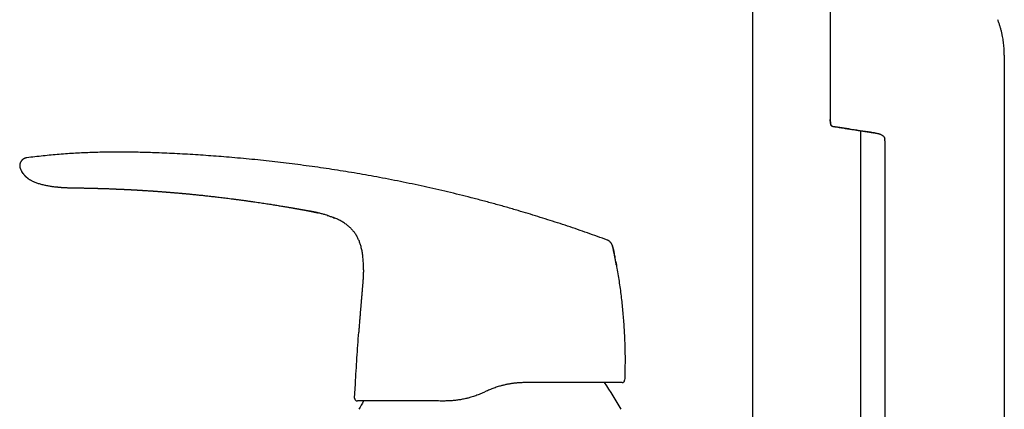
# Model space of a CAD drawing. Header units: millimetres. Extents: x 8 to 958, y 12 to 1032.
# Tile 18 of 27: x 133 to 315, y 809 to 881. Entities that reach past the tile are written whole.
import ezdxf

# ---------------------------------------------------------------- set-up
doc = ezdxf.new("R2010")
doc.units = ezdxf.units.MM

msp = doc.modelspace()

# ---------------------------------------------------------------- linework, layer by layer
at = {"color": 7, "linetype": 'Continuous', "lineweight": 30}
for p, q in [((268.39, 903.77), (268.39, 791.77)), ((282.73, 895.83), (282.73, 862.39)), ((314.95, 874.29), (314.95, 861.63)), ((282.73, 862.39), (282.81, 861.63)), ((282.81, 861.63), (282.73, 862.38)), ((282.81, 861.63), (282.82, 861.53)), ((288.39, 791.77), (288.39, 860.28)), ((290.92, 859.9), (290.73, 859.93)), ((290.92, 859.9), (290.97, 859.89)), ((290.92, 859.9), (290.97, 859.89)), ((314.95, 861.63), (314.95, 742.23)), ((291.47, 859.8), (291.66, 859.76)), ((292.81, 858.79), (292.82, 858.74)), ((292.83, 858.45), (292.83, 769.33)), ((142.62, 849.73), (142.63, 849.73)), ((184.96, 845.71), (184.96, 845.71)), ((190.92, 844.2), (191.08, 844.13)), ((193.23, 842.93), (193.3, 842.88)), ((195.07, 840.93), (195.09, 840.89)), ((242.5, 838.83), (242.47, 838.97)), ((196.37, 834.55), (196.37, 834.55)), ((195.51, 823.01), (195.51, 823.01)), ((194.75, 810.83), (194.9, 813.49)), ((244.71, 814.18), (244.71, 814.17)), ((219.11, 812.1), (218.65, 811.89))]:
    msp.add_line(p, q, dxfattribs=at)
at = {"color": 7, "linetype": 'Continuous', "lineweight": 30, "flags": 128}
msp.add_lwpolyline([(142.64, 849.73), (142.64, 849.73), (142.64, 849.73), (142.63, 849.73), (142.63, 849.73), (142.63, 849.73), (142.63, 849.73), (142.63, 849.73), (142.63, 849.73), (142.63, 849.73), (142.63, 849.73), (142.63, 849.73), (142.63, 849.73), (142.63, 849.73), (142.63, 849.73)], dxfattribs=at)
at = {"color": 7, "linetype": 'Continuous', "lineweight": 30}
for centre, start, end in [((200.15, 784.82), 28.6049, 35.2707), ((239.43, 784.82), 149.3668, 151.3951)]:
    msp.add_arc(centre, 50, start, end, dxfattribs=at)
for points, knots in [([(314.95, 874.29), (314.95, 874.47), (314.95, 874.83), (314.92, 875.36), (314.88, 875.9), (314.83, 876.43), (314.76, 876.96), (314.67, 877.49), (314.57, 878.03), (314.44, 878.59), (314.29, 879.16), (314.13, 879.72), (313.94, 880.28), (313.81, 880.65), (313.74, 880.83)], [0, 0, 0, 0, 0.08, 0.160001, 0.240001, 0.320002, 0.400002, 0.480002, 0.560001, 0.648001, 0.736, 0.824, 0.912, 1, 1, 1, 1]), ([(282.82, 861.54), (282.82, 861.51), (282.83, 861.46), (282.86, 861.37), (282.9, 861.3), (282.96, 861.23), (283.03, 861.18), (283.09, 861.14), (283.16, 861.11), (283.21, 861.1), (283.23, 861.1)], [0, 0, 0, 0, 0.132237, 0.266451, 0.400434, 0.531981, 0.659102, 0.780179, 0.894046, 1, 1, 1, 1]), ([(282.82, 861.54), (282.82, 861.54), (282.82, 861.53), (282.82, 861.53), (282.82, 861.53)], [0, 0, 0, 0, 0.12841, 1, 1, 1, 1]), ([(283.23, 861.09), (283.21, 861.09), (283.16, 861.1), (283.08, 861.14), (283.01, 861.18), (282.95, 861.24), (282.9, 861.3), (282.86, 861.38), (282.83, 861.45), (282.82, 861.5), (282.82, 861.53)], [0, 0, 0, 0, 0.1191576, 0.2431858, 0.3706876, 0.5, 0.6293124, 0.7568142, 0.8808424, 1, 1, 1, 1]), ([(283.23, 861.1), (283.36, 861.08), (283.66, 861.03), (284.12, 860.96), (284.6, 860.88), (285.07, 860.81), (285.52, 860.73), (285.94, 860.67), (286.34, 860.61), (286.73, 860.55), (287.09, 860.49), (287.44, 860.43), (287.77, 860.38), (288.09, 860.34), (288.38, 860.29), (288.66, 860.25), (288.91, 860.21), (289.14, 860.18), (289.36, 860.14), (289.55, 860.12), (289.73, 860.09), (289.87, 860.07), (290, 860.05), (290.09, 860.03), (290.18, 860.02), (290.25, 860.01), (290.31, 860), (290.35, 860), (290.39, 859.99), (290.42, 859.98), (290.46, 859.98), (290.49, 859.97), (290.53, 859.96), (290.57, 859.96), (290.6, 859.95), (290.64, 859.94), (290.67, 859.94), (290.7, 859.93), (290.72, 859.93), (290.73, 859.93)], [0, 0, 0, 0, 0.048295, 0.111943, 0.173135, 0.23187, 0.288149, 0.34103, 0.391541, 0.439682, 0.485453, 0.529714, 0.571506, 0.61083, 0.647686, 0.682073, 0.713991, 0.743441, 0.770275, 0.794669, 0.816622, 0.836133, 0.849985, 0.862274, 0.873002, 0.882167, 0.889829, 0.894291, 0.898744, 0.903289, 0.908025, 0.91478, 0.922194, 0.930395, 0.941404, 0.953799, 0.967661, 0.983047, 1, 1, 1, 1]), ([(290.71, 859.93), (290.06, 860.02), (288.7, 860.23), (286.76, 860.52), (284.92, 860.81), (283.8, 861), (283.23, 861.09)], [0, 0, 0, 0, 0.2605587, 0.5481192, 0.7740596, 1, 1, 1, 1]), ([(290.26, 860), (290.28, 859.99), (290.35, 859.98), (290.46, 859.96), (290.6, 859.94), (290.68, 859.93), (290.72, 859.93)], [0, 0, 0, 0, 0.115644, 0.441455, 0.735843, 1, 1, 1, 1]), ([(290.97, 859.89), (291.01, 859.88), (291.11, 859.87), (291.28, 859.84), (291.47, 859.8), (291.66, 859.76), (291.85, 859.71), (292.03, 859.64), (292.18, 859.57), (292.31, 859.5), (292.4, 859.44), (292.49, 859.37), (292.57, 859.29), (292.65, 859.2), (292.71, 859.11), (292.76, 859.01), (292.79, 858.9), (292.81, 858.81), (292.82, 858.76), (292.82, 858.74)], [0, 0, 0, 0, 0.052457, 0.134678, 0.216886, 0.299208, 0.381675, 0.464208, 0.546669, 0.594739, 0.642723, 0.690716, 0.738897, 0.787102, 0.83517, 0.883188, 0.93127, 0.979324, 1, 1, 1, 1]), ([(292.83, 858.45), (292.83, 858.49), (292.83, 858.56), (292.83, 858.66), (292.82, 858.72), (292.82, 858.74)], [0, 0, 0, 0, 0.385981, 0.771719, 1, 1, 1, 1]), ([(241.52, 840.06), (240.91, 840.28), (239.68, 840.73), (237.83, 841.38), (235.99, 842.02), (234.14, 842.65), (232.3, 843.26), (230.47, 843.84), (228.65, 844.41), (226.83, 844.97), (224.9, 845.55), (222.84, 846.14), (220.67, 846.75), (218.49, 847.33), (216.32, 847.9), (214.14, 848.45), (211.96, 848.98), (209.78, 849.48), (207.59, 849.97), (205.4, 850.45), (203.21, 850.9), (201.02, 851.33), (198.87, 851.74), (196.75, 852.12), (194.68, 852.48), (192.6, 852.82), (190.53, 853.14), (188.44, 853.46), (186.34, 853.75), (184.22, 854.03), (182.11, 854.3), (180, 854.55), (177.88, 854.78), (175.76, 855), (173.63, 855.2), (171.58, 855.38), (169.6, 855.54), (167.68, 855.68), (165.77, 855.81), (163.85, 855.93), (161.93, 856.04), (160.01, 856.13), (158.22, 856.2), (156.58, 856.25), (155.07, 856.29), (153.56, 856.32), (152.05, 856.33), (150.55, 856.34), (149.06, 856.33), (147.58, 856.3), (146.1, 856.26), (144.61, 856.2), (143.11, 856.13), (141.61, 856.03), (140.1, 855.92), (138.6, 855.79), (137.1, 855.64), (135.6, 855.47), (134.6, 855.34), (134.1, 855.28)], [0, 0, 0, 0, 0.017941, 0.035847, 0.053717, 0.071553, 0.089358, 0.106815, 0.124244, 0.141646, 0.159023, 0.179678, 0.200301, 0.220895, 0.241461, 0.262002, 0.282519, 0.303016, 0.323493, 0.343953, 0.364399, 0.384832, 0.405254, 0.424501, 0.443741, 0.462977, 0.48221, 0.501442, 0.520912, 0.540383, 0.559858, 0.579337, 0.598823, 0.618316, 0.637818, 0.65733, 0.674862, 0.692405, 0.709961, 0.72753, 0.745111, 0.762702, 0.7803, 0.7941, 0.807902, 0.821703, 0.835502, 0.849299, 0.862845, 0.876387, 0.889923, 0.903454, 0.917255, 0.93105, 0.944841, 0.95863, 0.972418, 0.986207, 1, 1, 1, 1]), ([(134.1, 855.28), (134.07, 855.28), (134.01, 855.27), (133.91, 855.25), (133.81, 855.22), (133.71, 855.19), (133.6, 855.14), (133.5, 855.09), (133.4, 855.02), (133.3, 854.95), (133.21, 854.86), (133.13, 854.77), (133.05, 854.68), (132.99, 854.58), (132.93, 854.47), (132.88, 854.37), (132.84, 854.26), (132.81, 854.15), (132.79, 854.04), (132.78, 853.93), (132.78, 853.81), (132.78, 853.7), (132.8, 853.59), (132.82, 853.48), (132.86, 853.37), (132.88, 853.3), (132.9, 853.26)], [0, 0, 0, 0, 0.035118, 0.071103, 0.108585, 0.147906, 0.189133, 0.232078, 0.276351, 0.321427, 0.366741, 0.411782, 0.456183, 0.499801, 0.542759, 0.585241, 0.627315, 0.668975, 0.710201, 0.751008, 0.791494, 0.831862, 0.872434, 0.913638, 0.955977, 1, 1, 1, 1]), ([(132.91, 853.25), (132.91, 853.25), (132.9, 853.26), (132.9, 853.26), (132.9, 853.26)], [0, 0, 0, 0, 0.462366, 1, 1, 1, 1]), ([(132.9, 853.26), (132.93, 853.19), (132.98, 853.05), (133.08, 852.85), (133.2, 852.65), (133.32, 852.46), (133.46, 852.28), (133.61, 852.09), (133.79, 851.91), (133.99, 851.72), (134.2, 851.55), (134.39, 851.41), (134.52, 851.33), (134.56, 851.3)], [0, 0, 0, 0, 0.086476, 0.172894, 0.259371, 0.345982, 0.432764, 0.519722, 0.624257, 0.728912, 0.833548, 0.938001, 1, 1, 1, 1]), ([(132.92, 853.25), (132.92, 853.23), (132.95, 853.16), (133.01, 853.03), (133.09, 852.88), (133.16, 852.74), (133.24, 852.62), (133.3, 852.52), (133.37, 852.42), (133.44, 852.33), (133.5, 852.25), (133.58, 852.16), (133.66, 852.06), (133.76, 851.95), (133.88, 851.84), (134, 851.73), (134.12, 851.62), (134.26, 851.51), (134.41, 851.4), (134.57, 851.29), (134.76, 851.18), (134.95, 851.07), (135.16, 850.97), (135.36, 850.87), (135.61, 850.77), (135.9, 850.66), (136.22, 850.55), (136.55, 850.45), (136.89, 850.36), (137.23, 850.28), (137.57, 850.2), (137.91, 850.14), (138.25, 850.08), (138.57, 850.03), (138.89, 849.98), (139.19, 849.94), (139.48, 849.91), (139.72, 849.89), (139.9, 849.87), (140.04, 849.86), (140.17, 849.85), (140.32, 849.83), (140.48, 849.82), (140.65, 849.81), (140.84, 849.8), (141.04, 849.79), (141.27, 849.77), (141.51, 849.76), (141.77, 849.75), (142.04, 849.74), (142.34, 849.73), (142.54, 849.73), (142.64, 849.73)], [0, 0, 0, 0, 0.005025, 0.022021, 0.037989, 0.052994, 0.064816, 0.076064, 0.086789, 0.097052, 0.106918, 0.116465, 0.132374, 0.148179, 0.163989, 0.179853, 0.195819, 0.211927, 0.228215, 0.247506, 0.267193, 0.287357, 0.307931, 0.328594, 0.349331, 0.380557, 0.411889, 0.443269, 0.474698, 0.506312, 0.538019, 0.569797, 0.600875, 0.630936, 0.65947, 0.687021, 0.713585, 0.739159, 0.751573, 0.763739, 0.775785, 0.788873, 0.80328, 0.819006, 0.836049, 0.854409, 0.875057, 0.897152, 0.920693, 0.945681, 0.972116, 1, 1, 1, 1]), ([(142.63, 849.73), (142.63, 849.73), (142.64, 849.73), (142.66, 849.73), (142.71, 849.72), (142.77, 849.72), (142.84, 849.72), (142.94, 849.72), (143.04, 849.72), (143.17, 849.72), (143.3, 849.72), (143.45, 849.72), (143.59, 849.71), (143.74, 849.71), (143.89, 849.71), (144.06, 849.71), (144.23, 849.7), (144.41, 849.7), (144.6, 849.7), (144.8, 849.69), (144.98, 849.69), (145.09, 849.69), (145.14, 849.69)], [0, 0, 0, 0, 0.05561, 0.111107, 0.166692, 0.222567, 0.278929, 0.335114, 0.390743, 0.446015, 0.501133, 0.5563, 0.601897, 0.647422, 0.693003, 0.738768, 0.784842, 0.831349, 0.876676, 0.922172, 0.967939, 1, 1, 1, 1]), ([(145.13, 849.69), (145.16, 849.69), (145.21, 849.69), (145.29, 849.68), (145.37, 849.68), (145.45, 849.68), (145.53, 849.68), (145.61, 849.68), (145.7, 849.67), (145.81, 849.67), (145.94, 849.67), (146.07, 849.67), (146.2, 849.66), (146.33, 849.66), (146.45, 849.66), (146.57, 849.65), (146.69, 849.65), (146.81, 849.65), (146.93, 849.64), (147.06, 849.64), (147.18, 849.64), (147.3, 849.63), (147.42, 849.63), (147.58, 849.62), (147.78, 849.62), (148.03, 849.61), (148.29, 849.6), (148.55, 849.59), (148.8, 849.59), (149.07, 849.58), (149.36, 849.57), (149.6, 849.56), (149.76, 849.55), (149.86, 849.55), (149.95, 849.54), (150.04, 849.54), (150.11, 849.54), (150.17, 849.53), (150.21, 849.53), (150.24, 849.53), (150.28, 849.53), (150.33, 849.53), (150.38, 849.53), (150.45, 849.52), (150.54, 849.52), (150.64, 849.51), (150.76, 849.51), (150.88, 849.5), (151, 849.5), (151.13, 849.49), (151.24, 849.49), (151.34, 849.48), (151.44, 849.48), (151.52, 849.48), (151.61, 849.47), (151.7, 849.47), (151.81, 849.46), (151.93, 849.46), (152.05, 849.45), (152.18, 849.45), (152.31, 849.44), (152.43, 849.43), (152.54, 849.43), (152.66, 849.42), (152.8, 849.42), (152.92, 849.41), (153.02, 849.4), (153.09, 849.4), (153.13, 849.4), (153.17, 849.4), (153.21, 849.39), (153.25, 849.39), (153.29, 849.39), (153.36, 849.39), (153.44, 849.38), (153.53, 849.38), (153.62, 849.37), (153.69, 849.37), (153.75, 849.37), (153.8, 849.36), (153.85, 849.36), (153.9, 849.36), (153.96, 849.35), (154.03, 849.35), (154.11, 849.35), (154.19, 849.34), (154.27, 849.34), (154.34, 849.33), (154.42, 849.33), (154.48, 849.33), (154.54, 849.32), (154.58, 849.32), (154.61, 849.32), (154.65, 849.32), (154.69, 849.31), (154.75, 849.31), (154.82, 849.31), (154.91, 849.3), (155, 849.29), (155.09, 849.29), (155.17, 849.28), (155.25, 849.28), (155.3, 849.28), (155.32, 849.28)], [0, 0, 0, 0, 0.009791, 0.018848, 0.027769, 0.036637, 0.045151, 0.053514, 0.062817, 0.076351, 0.08923, 0.102196, 0.116835, 0.130207, 0.141593, 0.153265, 0.165927, 0.177245, 0.189365, 0.201609, 0.214092, 0.225908, 0.237036, 0.248433, 0.271804, 0.296264, 0.321332, 0.345991, 0.370195, 0.393929, 0.424511, 0.454152, 0.463242, 0.472224, 0.481098, 0.489864, 0.49826, 0.502977, 0.506308, 0.509333, 0.513056, 0.517479, 0.522599, 0.528418, 0.537557, 0.547803, 0.558997, 0.571137, 0.582776, 0.59499, 0.606231, 0.616216, 0.625181, 0.633156, 0.640969, 0.649119, 0.660446, 0.672131, 0.684156, 0.696505, 0.709127, 0.720898, 0.730837, 0.742571, 0.75653, 0.768918, 0.779554, 0.784296, 0.788585, 0.792421, 0.795805, 0.799144, 0.803604, 0.809257, 0.8185, 0.827358, 0.835563, 0.843092, 0.848836, 0.853497, 0.857482, 0.862383, 0.868362, 0.875418, 0.883245, 0.89116, 0.898304, 0.905497, 0.91274, 0.919613, 0.925065, 0.928315, 0.93102, 0.934446, 0.9387, 0.943782, 0.951468, 0.960446, 0.969428, 0.977873, 0.985782, 0.993156, 1, 1, 1, 1]), ([(155.32, 849.28), (155.37, 849.27), (155.46, 849.27), (155.59, 849.26), (155.9, 849.24), (156.26, 849.22), (156.59, 849.2), (156.71, 849.19), (156.75, 849.19), (156.78, 849.18), (156.81, 849.18), (156.85, 849.18), (156.88, 849.18), (156.93, 849.17), (156.99, 849.17), (157.09, 849.16), (157.21, 849.15), (157.34, 849.15), (157.48, 849.14), (157.64, 849.12), (157.82, 849.11), (158.01, 849.1), (158.21, 849.08), (158.43, 849.07), (158.66, 849.05), (158.91, 849.03), (159.17, 849.01), (159.43, 848.99), (159.62, 848.98), (159.72, 848.97), (159.75, 848.97), (159.77, 848.97), (159.79, 848.96), (159.86, 848.96), (159.99, 848.95), (160.17, 848.93), (160.36, 848.92), (160.57, 848.9), (160.81, 848.88), (161.05, 848.86), (161.31, 848.84), (161.57, 848.82), (161.88, 848.79), (162.16, 848.77), (162.35, 848.75), (162.42, 848.74), (162.44, 848.74), (162.45, 848.74), (162.47, 848.74), (162.49, 848.74), (162.51, 848.74), (162.52, 848.73), (162.56, 848.73), (162.62, 848.73), (162.7, 848.72), (162.81, 848.71), (162.93, 848.7), (163.06, 848.69), (163.22, 848.67), (163.39, 848.66), (163.57, 848.64), (163.78, 848.62), (164, 848.6), (164.24, 848.58), (164.51, 848.55), (164.81, 848.52), (165.13, 848.49), (165.47, 848.45), (165.83, 848.42), (166.2, 848.38), (166.58, 848.34), (166.98, 848.3), (167.39, 848.25), (167.83, 848.2), (168.28, 848.15), (168.74, 848.1), (169.22, 848.05), (169.72, 847.99), (170.24, 847.93), (170.77, 847.86), (171.32, 847.79), (171.78, 847.73), (172.15, 847.69), (172.41, 847.65), (172.68, 847.62), (172.95, 847.58), (173.23, 847.55), (173.51, 847.51), (173.91, 847.45), (174.44, 847.38), (175.08, 847.29), (175.7, 847.21), (176.31, 847.12), (176.88, 847.03), (177.44, 846.95), (177.97, 846.87), (178.48, 846.79), (178.97, 846.72), (179.45, 846.64), (179.91, 846.57), (180.35, 846.5), (180.78, 846.43), (181.18, 846.36), (181.56, 846.3), (181.91, 846.24), (182.22, 846.19), (182.51, 846.14), (182.79, 846.09), (183.04, 846.05), (183.28, 846), (183.5, 845.97), (183.71, 845.93), (183.9, 845.9), (184.08, 845.86), (184.25, 845.83), (184.41, 845.81), (184.55, 845.78), (184.67, 845.76), (184.77, 845.74), (184.85, 845.73), (184.92, 845.71), (184.95, 845.71), (184.96, 845.71)], [0, 0, 0, 0, 0.0047849, 0.0090639, 0.0132107, 0.0357806, 0.0457113, 0.046826, 0.0479407, 0.0490554, 0.05017, 0.0512847, 0.0523994, 0.0532325, 0.0560697, 0.0594118, 0.0632589, 0.0676108, 0.0724677, 0.0778295, 0.0836962, 0.0900678, 0.0969443, 0.1043258, 0.1120669, 0.120295, 0.1290103, 0.1382125, 0.1468521, 0.1479999, 0.1486594, 0.1493229, 0.1499904, 0.1506619, 0.1568339, 0.1626131, 0.1686456, 0.1761574, 0.1840282, 0.192258, 0.2008468, 0.2097946, 0.2191013, 0.2319359, 0.2377813, 0.2383619, 0.2389437, 0.2395267, 0.2401108, 0.2406961, 0.2412826, 0.2418702, 0.242459, 0.244747, 0.2476511, 0.2511713, 0.2553075, 0.259858, 0.2649763, 0.2706624, 0.2769164, 0.2837381, 0.2911276, 0.299085, 0.3084939, 0.3185898, 0.3293728, 0.3408429, 0.353, 0.3651896, 0.3779997, 0.3914302, 0.4054812, 0.4201526, 0.435166, 0.4507779, 0.4669883, 0.4837972, 0.5012046, 0.5192105, 0.5378148, 0.5570177, 0.5658341, 0.5747711, 0.5838288, 0.5930071, 0.6023061, 0.6117257, 0.6212659, 0.6436085, 0.6652734, 0.6862607, 0.7065703, 0.7262023, 0.7448241, 0.7627922, 0.7801067, 0.7967676, 0.8130946, 0.828741, 0.8437069, 0.8579921, 0.8715967, 0.8845206, 0.896764, 0.9070985, 0.9168927, 0.9261467, 0.9348605, 0.9430341, 0.9505359, 0.9575166, 0.9639763, 0.9699148, 0.9760306, 0.9814735, 0.9862435, 0.9903406, 0.9937648, 0.9965161, 0.9985945, 1, 1, 1, 1]), ([(184.96, 845.71), (185, 845.7), (185.08, 845.69), (185.19, 845.66), (185.32, 845.64), (185.45, 845.62), (185.58, 845.59), (185.71, 845.57), (185.86, 845.54), (186.03, 845.51), (186.2, 845.48), (186.37, 845.44), (186.51, 845.41), (186.63, 845.39), (186.72, 845.37), (186.8, 845.36), (186.87, 845.34), (186.92, 845.33), (186.96, 845.32), (187.01, 845.32), (187.05, 845.31), (187.09, 845.3), (187.13, 845.29), (187.15, 845.29), (187.17, 845.28), (187.18, 845.28), (187.19, 845.28), (187.19, 845.28), (187.19, 845.28)], [0, 0, 0, 0, 0.034754, 0.072885, 0.113356, 0.155324, 0.198291, 0.241895, 0.285742, 0.343875, 0.400747, 0.455473, 0.507343, 0.540148, 0.57154, 0.601703, 0.62375, 0.645569, 0.667473, 0.689764, 0.720485, 0.752728, 0.786736, 0.833209, 0.882762, 0.935201, 0.990207, 1, 1, 1, 1]), ([(187.5, 845.21), (187.29, 845.25), (186.89, 845.34), (186.49, 845.42), (186.3, 845.46)], [0, 0, 0, 0, 0.52443, 1, 1, 1, 1]), ([(187.11, 845.29), (187.11, 845.29), (187.11, 845.29), (187.12, 845.29), (187.14, 845.29), (187.16, 845.28), (187.19, 845.28), (187.22, 845.27), (187.26, 845.26), (187.31, 845.25), (187.37, 845.24), (187.42, 845.23), (187.48, 845.21), (187.54, 845.2), (187.62, 845.18), (187.71, 845.16), (187.82, 845.14), (187.9, 845.12), (187.93, 845.11)], [0, 0, 0, 0, 0.0959506, 0.191295, 0.282167, 0.3479028, 0.4109597, 0.4714617, 0.5296745, 0.5860352, 0.6411762, 0.6822423, 0.7235168, 0.7654753, 0.8086296, 0.868925, 0.9334029, 1, 1, 1, 1]), ([(189.82, 844.59), (189.67, 844.64), (189.32, 844.75), (188.76, 844.91), (188.14, 845.06), (187.72, 845.16), (187.51, 845.21)], [0, 0, 0, 0, 0.188424, 0.459089, 0.729848, 1, 1, 1, 1]), ([(189.69, 844.64), (189.78, 844.61), (189.97, 844.55), (190.24, 844.45), (190.56, 844.34), (190.84, 844.23), (191.03, 844.15), (191.08, 844.13)], [0, 0, 0, 0, 0.195083, 0.390461, 0.586375, 0.880996, 1, 1, 1, 1]), ([(193.42, 842.79), (193.33, 842.85), (193.15, 843), (192.86, 843.2), (192.55, 843.39), (192.24, 843.58), (191.92, 843.75), (191.59, 843.91), (191.24, 844.07), (190.99, 844.17), (190.85, 844.22)], [0, 0, 0, 0, 0.1136217, 0.2363928, 0.359152, 0.4819344, 0.6047353, 0.7275218, 0.8502998, 1, 1, 1, 1]), ([(193.23, 842.93), (193.3, 842.88), (193.46, 842.76), (193.68, 842.57), (193.91, 842.36), (194.13, 842.15), (194.34, 841.92), (194.54, 841.68), (194.73, 841.44), (194.9, 841.19), (195.02, 841.01), (195.08, 840.91), (195.09, 840.89)], [0, 0, 0, 0, 0.09725, 0.208306, 0.31936, 0.430411, 0.541479, 0.652558, 0.763635, 0.874697, 0.985737, 1, 1, 1, 1]), ([(196.37, 834.55), (196.37, 834.72), (196.37, 835.06), (196.37, 835.57), (196.35, 836.08), (196.31, 836.58), (196.27, 837.05), (196.22, 837.48), (196.15, 837.88), (196.08, 838.27), (195.99, 838.66), (195.89, 839.02), (195.79, 839.35), (195.68, 839.66), (195.56, 839.96), (195.43, 840.25), (195.29, 840.54), (195.15, 840.8), (195.05, 840.96), (195.01, 841.02)], [0, 0, 0, 0, 0.0757139, 0.1514303, 0.2271591, 0.3028874, 0.3786186, 0.4381257, 0.4976254, 0.5571221, 0.6166305, 0.6761369, 0.7244286, 0.7727175, 0.8210175, 0.8693208, 0.9176152, 0.9658986, 1, 1, 1, 1]), ([(242.47, 838.97), (242.46, 838.99), (242.45, 839.03), (242.43, 839.1), (242.4, 839.18), (242.36, 839.26), (242.31, 839.35), (242.25, 839.44), (242.19, 839.53), (242.12, 839.62), (242.04, 839.7), (241.96, 839.78), (241.88, 839.85), (241.8, 839.91), (241.72, 839.96), (241.65, 840), (241.58, 840.03), (241.54, 840.05), (241.52, 840.06)], [0, 0, 0, 0, 0.042622, 0.089774, 0.144028, 0.205922, 0.274425, 0.347571, 0.423157, 0.499461, 0.575795, 0.651496, 0.724849, 0.793628, 0.855812, 0.910297, 0.957531, 1, 1, 1, 1]), ([(243.18, 835.42), (243.18, 835.42), (243.18, 835.43), (243.17, 835.45), (243.17, 835.48), (243.16, 835.52), (243.15, 835.57), (243.14, 835.64), (243.12, 835.73), (243.1, 835.83), (243.08, 835.96), (243.05, 836.11), (243.02, 836.27), (242.99, 836.44), (242.95, 836.63), (242.91, 836.82), (242.87, 837.03), (242.83, 837.26), (242.78, 837.5), (242.73, 837.74), (242.67, 838), (242.62, 838.27), (242.56, 838.54), (242.51, 838.78), (242.48, 838.92), (242.47, 838.97)], [0, 0, 0, 0, 0.010157, 0.020875, 0.032414, 0.044981, 0.063604, 0.08462, 0.108225, 0.140157, 0.176182, 0.216415, 0.26094, 0.309818, 0.359406, 0.412855, 0.47019, 0.531428, 0.596586, 0.665676, 0.734429, 0.806695, 0.882481, 0.961791, 1, 1, 1, 1]), ([(242.47, 838.97), (242.47, 838.97), (242.47, 838.97), (242.47, 838.97), (242.47, 838.97)], [0, 0, 0, 0, 0.777114, 1, 1, 1, 1]), ([(242.47, 838.97), (242.57, 838.51), (242.72, 837.81), (242.86, 837.1), (242.91, 836.85)], [0, 0, 0, 0, 0.646647, 1, 1, 1, 1]), ([(196.37, 834.55), (196.37, 834.43), (196.36, 834.17), (196.35, 833.78), (196.33, 833.38), (196.31, 833), (196.29, 832.64), (196.26, 832.3), (196.24, 831.99), (196.22, 831.7), (196.19, 831.42), (196.17, 831.16), (196.15, 830.93), (196.13, 830.71), (196.12, 830.51), (196.1, 830.32), (196.09, 830.15), (196.07, 830), (196.06, 829.85), (196.05, 829.71), (196.04, 829.58), (196.03, 829.46), (196.02, 829.37), (196.01, 829.3), (196.01, 829.25), (196.01, 829.22), (196, 829.19), (196, 829.15), (196, 829.1), (195.99, 829.04), (195.98, 828.96), (195.97, 828.87), (195.97, 828.76), (195.95, 828.62), (195.94, 828.47), (195.93, 828.31), (195.91, 828.12), (195.89, 827.92), (195.88, 827.71), (195.86, 827.48), (195.84, 827.24), (195.81, 826.98), (195.79, 826.7), (195.77, 826.41), (195.74, 826.1), (195.72, 825.78), (195.69, 825.43), (195.66, 825.06), (195.63, 824.67), (195.6, 824.26), (195.57, 823.84), (195.54, 823.42), (195.52, 823.14), (195.51, 823.01)], [0, 0, 0, 0, 0.03136, 0.067448, 0.101939, 0.134839, 0.166153, 0.195884, 0.222466, 0.247642, 0.271412, 0.293775, 0.314732, 0.333281, 0.350569, 0.366596, 0.381362, 0.394866, 0.40711, 0.42017, 0.431568, 0.441314, 0.44941, 0.455854, 0.459043, 0.461587, 0.463875, 0.467167, 0.47156, 0.477054, 0.483648, 0.491343, 0.501485, 0.513064, 0.526082, 0.540536, 0.556428, 0.573758, 0.592525, 0.612311, 0.633478, 0.656025, 0.679952, 0.70526, 0.731949, 0.760018, 0.789467, 0.8218, 0.855647, 0.89101, 0.927887, 0.96628, 1, 1, 1, 1]), ([(243.07, 836.01), (243.14, 835.62), (243.3, 834.78), (243.51, 833.48), (243.72, 832.1), (243.91, 830.74), (244.09, 829.37), (244.24, 828.01), (244.37, 826.64), (244.49, 825.25), (244.58, 823.86), (244.66, 822.46), (244.72, 821.06), (244.76, 819.68), (244.78, 818.3), (244.77, 816.92), (244.76, 815.55), (244.73, 814.64), (244.71, 814.18)], [0, 0, 0, 0, 0.053434, 0.117146, 0.180857, 0.24343, 0.306004, 0.368577, 0.43115, 0.494861, 0.558572, 0.622284, 0.685995, 0.749706, 0.812279, 0.874853, 0.937427, 1, 1, 1, 1]), ([(243.18, 835.42), (243.18, 835.42), (243.18, 835.43), (243.17, 835.45), (243.17, 835.48), (243.16, 835.5), (243.16, 835.52), (243.16, 835.52)], [0, 0, 0, 0, 0.221117, 0.454462, 0.705654, 0.979218, 1, 1, 1, 1]), ([(194.9, 813.49), (194.94, 814.29), (195.03, 815.87), (195.18, 818.25), (195.34, 820.63), (195.45, 822.22), (195.51, 823.01)], [0, 0, 0, 0, 0.25, 0.5, 0.75, 1, 1, 1, 1]), ([(226.29, 813.69), (226.2, 813.69), (226, 813.69), (225.71, 813.69), (225.42, 813.67), (225.12, 813.66), (224.83, 813.63), (224.53, 813.6), (224.23, 813.57), (223.94, 813.53), (223.64, 813.49), (223.34, 813.44), (223.04, 813.38), (222.74, 813.32), (222.44, 813.25), (222.14, 813.18), (221.84, 813.1), (221.5, 813.01), (221.13, 812.89), (220.72, 812.76), (220.31, 812.61), (219.91, 812.45), (219.51, 812.28), (219.24, 812.16), (219.11, 812.1)], [0, 0, 0, 0, 0.0401592, 0.0803359, 0.1206793, 0.1610228, 0.2014388, 0.2418547, 0.2826, 0.3233452, 0.3641659, 0.4049866, 0.4461407, 0.4872949, 0.5285258, 0.5697567, 0.6111621, 0.6525868, 0.7104002, 0.7682652, 0.8259164, 0.8836179, 0.9417837, 1, 1, 1, 1]), ([(244.22, 813.69), (244.21, 813.69), (244.21, 813.69), (244.19, 813.69), (244.16, 813.69), (244.11, 813.69), (244.04, 813.69), (243.96, 813.69), (243.87, 813.69), (243.77, 813.69), (243.65, 813.69), (243.51, 813.69), (243.36, 813.69), (243.18, 813.69), (242.99, 813.69), (242.79, 813.69), (242.59, 813.69), (242.37, 813.69), (242.14, 813.69), (241.89, 813.69), (241.63, 813.69), (241.35, 813.69), (241.06, 813.69), (240.75, 813.69), (240.44, 813.69), (240.11, 813.69), (239.76, 813.69), (239.38, 813.69), (238.99, 813.69), (238.6, 813.69), (238.22, 813.69), (237.86, 813.69), (237.45, 813.69), (236.99, 813.69), (236.49, 813.69), (235.96, 813.69), (235.46, 813.69), (234.97, 813.69), (234.5, 813.69), (234.02, 813.69), (233.54, 813.69), (233.05, 813.69), (232.52, 813.69), (231.96, 813.69), (231.36, 813.69), (230.76, 813.69), (230.15, 813.69), (229.53, 813.69), (228.9, 813.69), (228.26, 813.69), (227.61, 813.69), (226.95, 813.69), (226.51, 813.69), (226.29, 813.69)], [0, 0, 0, 0, 0.018391, 0.036785, 0.055176, 0.074553, 0.093936, 0.113318, 0.132695, 0.151435, 0.170178, 0.188918, 0.2091, 0.229289, 0.249478, 0.26966, 0.287833, 0.306008, 0.32418, 0.343335, 0.362497, 0.381658, 0.400813, 0.419378, 0.437945, 0.45651, 0.476566, 0.496631, 0.516695, 0.536752, 0.553769, 0.570789, 0.587806, 0.609761, 0.631726, 0.65369, 0.675646, 0.694023, 0.712406, 0.730789, 0.749167, 0.767657, 0.786146, 0.807372, 0.82861, 0.849852, 0.871089, 0.892315, 0.913844, 0.935385, 0.95693, 0.978471, 1, 1, 1, 1]), ([(218.65, 811.89), (218.51, 811.82), (218.23, 811.69), (217.8, 811.52), (217.37, 811.35), (216.94, 811.2), (216.5, 811.06), (216.11, 810.94), (215.77, 810.85), (215.46, 810.77), (215.11, 810.69), (214.73, 810.61), (214.35, 810.54), (213.97, 810.48), (213.58, 810.43), (213.2, 810.38), (212.81, 810.35), (212.42, 810.32), (212.07, 810.3), (211.75, 810.3), (211.56, 810.3), (211.46, 810.29)], [0, 0, 0, 0, 0.0614207, 0.1228413, 0.1830751, 0.2433087, 0.3052301, 0.3671512, 0.4060617, 0.4449722, 0.4971393, 0.5493167, 0.6014839, 0.6542159, 0.7069586, 0.7596909, 0.8129911, 0.8663019, 0.9196026, 0.9598013, 1, 1, 1, 1]), ([(211.46, 810.29), (211.26, 810.29), (210.85, 810.29), (210.25, 810.3), (209.65, 810.3), (209.04, 810.3), (208.43, 810.3), (207.81, 810.3), (207.28, 810.3), (206.83, 810.3), (206.43, 810.3), (206, 810.3), (205.54, 810.3), (205.09, 810.3), (204.63, 810.3), (204.16, 810.3), (203.68, 810.3), (203.22, 810.3), (202.79, 810.3), (202.37, 810.3), (201.97, 810.3), (201.59, 810.3), (201.21, 810.3), (200.89, 810.3), (200.6, 810.3), (200.32, 810.3), (200.02, 810.3), (199.7, 810.3), (199.38, 810.3), (199.04, 810.3), (198.71, 810.3), (198.38, 810.3), (198.08, 810.3), (197.79, 810.3), (197.51, 810.3), (197.26, 810.3), (197.02, 810.3), (196.79, 810.3), (196.59, 810.3), (196.41, 810.3), (196.25, 810.3), (196.09, 810.3), (195.94, 810.3), (195.79, 810.3), (195.66, 810.3), (195.55, 810.3), (195.46, 810.3), (195.38, 810.3), (195.32, 810.3), (195.28, 810.3), (195.25, 810.3), (195.25, 810.3), (195.25, 810.3)], [0, 0, 0, 0, 0.021942, 0.043892, 0.065842, 0.087784, 0.111359, 0.134939, 0.158514, 0.173311, 0.188109, 0.206791, 0.225477, 0.244163, 0.262845, 0.284044, 0.305247, 0.326446, 0.345978, 0.365514, 0.385046, 0.403919, 0.422795, 0.441668, 0.455201, 0.468734, 0.486978, 0.505224, 0.523467, 0.54503, 0.566603, 0.58818, 0.609753, 0.631315, 0.652103, 0.672901, 0.693701, 0.714499, 0.735286, 0.753388, 0.771491, 0.789592, 0.810997, 0.832413, 0.853833, 0.875249, 0.896653, 0.917315, 0.937989, 0.958666, 0.979339, 1, 1, 1, 1])]:
    msp.add_open_spline(points, degree=3, knots=knots, dxfattribs=at)
for points in [[(244.22, 813.69), (244.25, 813.69), (244.31, 813.7), (244.4, 813.72), (244.49, 813.77), (244.56, 813.83), (244.63, 813.9), (244.67, 813.99), (244.71, 814.08), (244.71, 814.14), (244.71, 814.17)], [(194.75, 810.83), (194.75, 810.79), (194.75, 810.72), (194.78, 810.62), (194.82, 810.53), (194.88, 810.45), (194.96, 810.39), (195.05, 810.34), (195.15, 810.3), (195.21, 810.3), (195.25, 810.3)]]:
    msp.add_open_spline(points, degree=3, dxfattribs=at)

doc.saveas('drawing.dxf')
